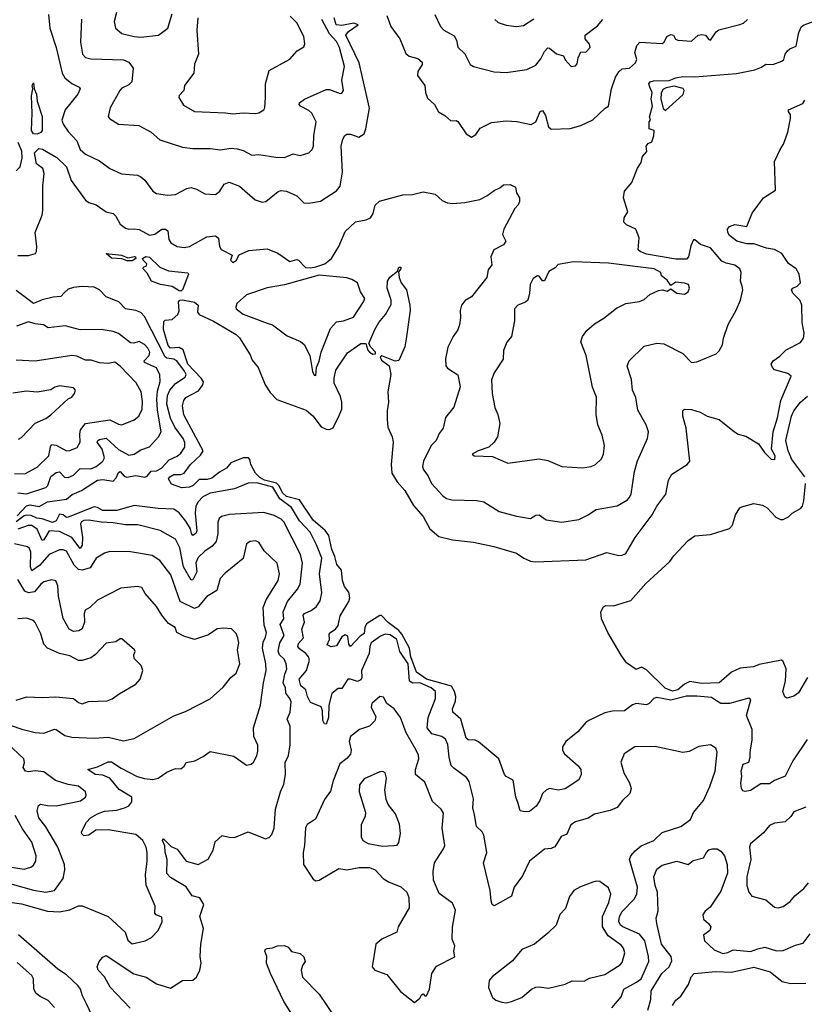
# Model space of a CAD drawing. Extents: x 1552294 to 1694791, y 811929 to 917222.
# Tile 234 of 256: x 1594805 to 1599336, y 872788 to 878475. Entities that reach past the tile are written whole.
import ezdxf

# ---------------------------------------------------------------- set-up
doc = ezdxf.new("R2010")
doc.units = 0

msp = doc.modelspace()

# ---------------------------------------------------------------- linework, layer by layer
at = {"layer": '0CON10XD'}
for points in [[(1594971.9, 878505), (1594978.7, 878425), (1595015.7, 878315), (1595049.4, 878165), (1595065, 878139.5), (1595105.7, 878105.7), (1595148, 878085), (1595154.2, 878075), (1595141.1, 878045), (1595066.5, 877955), (1595047.3, 877895), (1595055, 877872.2), (1595085, 877828.9), (1595135.7, 877775), (1595153.1, 877725), (1595185, 877698.1), (1595265, 877658.9), (1595325, 877615.8), (1595393.3, 877585), (1595485, 877575.8), (1595505, 877568), (1595527.9, 877547.9), (1595574.2, 877485), (1595595, 877470), (1595657.9, 877462.1), (1595705, 877464.4), (1595769.3, 877500.7), (1595794.5, 877505.5), (1595826.6, 877496.6), (1595875, 877468.8), (1595935, 877464.3), (1595960.6, 877485), (1595985, 877525.7), (1596015, 877535.6), (1596073.5, 877513.5), (1596165, 877434.3), (1596205, 877421.4), (1596226.2, 877425), (1596297.7, 877482.3), (1596315, 877489.1), (1596345, 877483.5), (1596405, 877456.9), (1596445, 877416.9), (1596475, 877415.7), (1596542.5, 877427.5), (1596635, 877485.6), (1596655, 877513.1), (1596669.4, 877595), (1596661.4, 877745), (1596670.9, 877785), (1596681.8, 877805), (1596695, 877813.4), (1596715, 877813.6), (1596763.6, 877796.4), (1596793.8, 877816.2), (1596804.8, 877845.2), (1596825.5, 877964.5), (1596765.1, 878225), (1596689.3, 878385), (1596704.2, 878405.8), (1596759.5, 878445), (1596735, 878454.3), (1596665, 878441.9), (1596633.2, 878445), (1596620.9, 878485)], [(1595364, 878516), (1595349.5, 878465), (1595358, 878425), (1595393.8, 878395), (1595465, 878376.7), (1595505, 878373.8), (1595605.8, 878385.8), (1595661.2, 878425), (1595685, 878508)], [(1595833.5, 878485), (1595828.5, 878415), (1595837.1, 878275), (1595815, 878217.5), (1595810.6, 878165), (1595757.5, 878095), (1595752, 878065), (1595725, 878036.7), (1595724.2, 878025), (1595750.3, 877980.3), (1595814.6, 877944.6), (1595993.1, 877936.9), (1596035, 877930.5), (1596095, 877936.9), (1596167, 877933), (1596185, 877936.2), (1596215, 877953.3), (1596221.2, 877965), (1596225.4, 878024.6), (1596224.3, 878105), (1596245, 878182), (1596365, 878247.5), (1596406.7, 878295), (1596445, 878318), (1596452.5, 878335), (1596445, 878378.6), (1596405, 878457.3), (1596366, 878495)], [(1596925, 878499.2), (1596948.9, 878435), (1597000, 878365), (1597035, 878280), (1597055, 878264), (1597105, 878250.5), (1597128.6, 878228.6), (1597130, 878215), (1597104.5, 878175), (1597103.1, 878153.1), (1597145.6, 878095), (1597148.8, 878055), (1597160.8, 878020.8), (1597200.8, 877985), (1597223, 877943), (1597260.6, 877920.6), (1597295, 877890), (1597325, 877892.5), (1597335, 877887.5), (1597384.2, 877815), (1597415, 877796.9), (1597439.1, 877810.9), (1597465, 877848), (1597529.1, 877880.9), (1597615, 877890.9), (1597676.1, 877886.1), (1597759.7, 877869.7), (1597785, 877884.3), (1597811.4, 877945), (1597825, 877951.2), (1597841.7, 877921.7), (1597858.5, 877855), (1597875, 877842.9), (1597985, 877845.5), (1598046.4, 877863.6), (1598114.1, 877895.9), (1598186.2, 877963.8), (1598206, 877975), (1598222.9, 878075), (1598246.4, 878143.6), (1598265, 878173.1), (1598285, 878190.8), (1598326.2, 878195), (1598362, 878225), (1598368.8, 878245), (1598358, 878285), (1598370, 878325), (1598385.7, 878344.3), (1598515, 878337.3), (1598527.1, 878345), (1598542.8, 878377.2), (1598565, 878389.5), (1598581.2, 878385), (1598592.5, 878362.5), (1598605, 878356), (1598685, 878350.8), (1598724, 878385), (1598745, 878388.9), (1598765.7, 878385.7), (1598785, 878360), (1598795, 878356.7), (1598827.5, 878405), (1598842.9, 878417.1), (1598963.4, 878446.6), (1598984.6, 878455.4), (1599007.5, 878475)], [(1597202, 878505), (1597235.7, 878435), (1597255, 878414.4), (1597315, 878380.6), (1597327.3, 878357.3), (1597336.2, 878316.2), (1597375, 878278), (1597405.7, 878215.7), (1597425, 878204.2), (1597545, 878172.9), (1597615, 878170), (1597733, 878187), (1597785, 878211.4), (1597815, 878248.8), (1597835, 878291.1), (1597855, 878311.4), (1597865, 878310), (1597905, 878276.7), (1597945, 878266.7), (1597955, 878242.5), (1597990, 878205), (1598015, 878207.5), (1598025, 878220), (1598030, 878255), (1598045, 878290), (1598075, 878287.5), (1598098.8, 878315), (1598095, 878332.5), (1598070, 878365), (1598071.2, 878385), (1598141.6, 878438.4), (1598171.9, 878475)], [(1595161.7, 878478.3), (1595156.9, 878345), (1595166.8, 878275), (1595185.7, 878255.7), (1595215, 878247.7), (1595403.6, 878243.6), (1595435, 878230), (1595459.2, 878195), (1595452.5, 878115), (1595435, 878098.6), (1595395, 878079.4), (1595382.5, 878065), (1595328, 877965), (1595316.7, 877915), (1595323.3, 877905), (1595375, 877871.5), (1595493.7, 877863.7), (1595565, 877825.5), (1595615, 877780), (1595745, 877738.6), (1595805, 877730.6), (1595905, 877730.8), (1595965, 877722.2), (1596025, 877733.6), (1596060.5, 877729.5), (1596095, 877718.9), (1596145, 877692.2), (1596185, 877695.6), (1596285, 877680), (1596335, 877678.9), (1596385, 877699.4), (1596425, 877690.8), (1596475, 877706), (1596494.4, 877725.6), (1596501.1, 877745), (1596503.3, 877805), (1596516.5, 877885), (1596492.1, 877935), (1596475, 877950.4), (1596425.7, 877975), (1596418.6, 877985), (1596421.4, 877995), (1596450, 878015), (1596575, 878071.1), (1596595, 878071.4), (1596655, 878048.8), (1596665, 878051.2), (1596674.2, 878065), (1596664.5, 878124.5), (1596681.6, 878205), (1596652.7, 878315), (1596635, 878349.1), (1596593.9, 878393.9), (1596550.3, 878475)], [(1597637.5, 877522.5), (1597668.3, 877508.3), (1597673.3, 877475), (1597691.2, 877445), (1597692, 877425), (1597683.8, 877405), (1597664, 877385), (1597600.8, 877265), (1597594.1, 877234.1), (1597613.3, 877195), (1597598.8, 877175), (1597543.6, 877146.4), (1597526.6, 877105), (1597531.7, 877058.3), (1597510.8, 877029.2), (1597502.5, 876985), (1597415, 876873.8), (1597377, 876853), (1597356, 876825), (1597348, 876795), (1597350.8, 876755), (1597345, 876712.5), (1597335, 876683.3), (1597307.5, 876645), (1597276.7, 876583.3), (1597263.2, 876516.8), (1597266.9, 876475), (1597275, 876462.5), (1597335, 876423.3), (1597348, 876355), (1597312.6, 876237.4), (1597265, 876176.7), (1597250.8, 876115), (1597227.5, 876085), (1597218, 876062), (1597210, 876045), (1597181.1, 876015), (1597136.4, 875925), (1597130.8, 875895), (1597136.2, 875875), (1597161.7, 875841.7), (1597183.5, 875795), (1597248.2, 875725), (1597269.9, 875709.9), (1597301.3, 875701.3), (1597445, 875697.3), (1597485, 875690.6), (1597574.6, 875634.6), (1597675, 875606.5), (1597755, 875593.8), (1597785, 875612.9), (1597805, 875615.6), (1597845, 875586), (1597935, 875573.3), (1598035, 875587.1), (1598085, 875612.5), (1598133.4, 875646.6), (1598255, 875667.5), (1598315, 875701.2), (1598325, 875712.5), (1598335.7, 875735), (1598355.8, 875865.8), (1598373.9, 875926.1), (1598431.4, 876055), (1598435.7, 876094.3), (1598422.9, 876135), (1598375, 876220), (1598362.8, 876292.8), (1598343.1, 876335), (1598337.4, 876397.4), (1598313, 876473), (1598325, 876503.8), (1598411.4, 876588.6), (1598485, 876607.1), (1598525, 876602.5), (1598635, 876547.1), (1598685, 876494), (1598715, 876498), (1598827.5, 876545), (1598845, 876562.5), (1598863.9, 876596.1), (1598870, 876635), (1598896.7, 876715), (1598943, 876797), (1598966.9, 876855), (1598980.6, 876915), (1598978.1, 876935), (1598968.1, 876965), (1598972.5, 877015), (1598964.2, 877035), (1598935, 877056.4), (1598885, 877068.2), (1598860.7, 877080.7), (1598795, 877156.2), (1598737.1, 877177.1), (1598705, 877203.6), (1598696.6, 877203.4), (1598681.4, 877168.6), (1598667.8, 877105), (1598655, 877091.6), (1598595, 877090.8), (1598425, 877120), (1598387.5, 877135), (1598377.5, 877145), (1598382.5, 877215), (1598363.3, 877265), (1598310.3, 877290.3), (1598293.3, 877305), (1598295, 877330), (1598316.7, 877365), (1598292.5, 877445), (1598297.5, 877485), (1598340, 877535), (1598373, 877617), (1598395, 877650), (1598402.5, 877685), (1598426.4, 877713.6), (1598422.5, 877745), (1598435, 877760), (1598455, 877770), (1598466.4, 877803.6), (1598470, 877835), (1598440, 877845), (1598440, 877885), (1598447.5, 877895), (1598443, 877913), (1598460, 877975), (1598451.9, 878015), (1598457.1, 878055), (1598444.6, 878084.6), (1598437.5, 878105), (1598445.8, 878115), (1598465, 878121.3), (1598555, 878123.1), (1598595, 878138.9), (1598635, 878146), (1598705, 878143.8), (1598945, 878164), (1599050, 878185), (1599089.3, 878200.7), (1599115, 878218.6), (1599155, 878216.5), (1599206.2, 878235), (1599218.8, 878245), (1599226.7, 878275), (1599240, 878295), (1599253, 878307), (1599288.5, 878321.5), (1599305, 878400), (1599320.6, 878435), (1599334.7, 878445.3), (1599415, 878474.4)], [(1597549.2, 878475), (1597568.7, 878458.7), (1597615, 878442.9), (1597675, 878435.8), (1597715, 878440.8), (1597775, 878480)], [(1594905, 877814.1), (1594885, 877815.2), (1594872.2, 877835), (1594876.7, 877935), (1594872.4, 878035), (1594881.2, 878075), (1594877.5, 878095), (1594885, 878110), (1594888, 878075), (1594901.9, 878045), (1594906.4, 878005), (1594933.9, 877915), (1594934.4, 877835), (1594927.4, 877822.6), (1594905, 877814.1)], [(1598535, 877950), (1598637.1, 878042.9), (1598643.1, 878065), (1598636.5, 878076.5), (1598585, 878090.9), (1598538.8, 878081.2), (1598519.4, 878070.6), (1598509.2, 878050.8), (1598508, 878018), (1598521.8, 877961.8), (1598535, 877950)], [(1596650.8, 876189.2), (1596664.8, 876225.2), (1596666.1, 876265), (1596658.4, 876298.4), (1596621.6, 876375), (1596620.5, 876405), (1596630.3, 876449.7), (1596698.6, 876551.4), (1596775, 876604.7), (1596804, 876605), (1596815, 876566), (1596824.6, 876555), (1596845, 876543.2), (1596860, 876545), (1596860.4, 876555), (1596832.5, 876582.5), (1596822, 876605), (1596855, 876684.5), (1596878.8, 876725), (1596918.1, 876771.9), (1596949.3, 876830.7), (1596950.5, 876855), (1596926.2, 876923.8), (1596930, 876965), (1596942.6, 876987.4), (1596987.5, 877022.5), (1596995, 877046.2), (1597006.2, 877045), (1597006.7, 877035), (1596992.5, 877017.5), (1596995.8, 876985), (1597008.6, 876955), (1597038.1, 876915), (1597058.2, 876825), (1597059.2, 876795), (1597037.7, 876632.3), (1597029.6, 876585), (1596995, 876507.3), (1596973.3, 876503.3), (1596897, 876533), (1596886.2, 876525), (1596895, 876507.5), (1596938.8, 876475), (1596948.9, 876425), (1596930.5, 876325), (1596935.7, 876265), (1596927.1, 876215), (1596926.9, 876165), (1596930.9, 876120.9), (1596956.9, 876065), (1596962.2, 876035), (1596950.8, 875905), (1596953.8, 875855), (1596985.8, 875805), (1597030, 875755), (1597078.8, 875668.8), (1597134.5, 875605), (1597172.7, 875535), (1597225, 875489.2), (1597305, 875470), (1597425, 875457.8), (1597542.3, 875432.3), (1597673.2, 875393.2), (1597716.2, 875365), (1597755, 875348.1), (1597783.6, 875343.6), (1598075, 875354.4), (1598195, 875397.8), (1598265, 875380), (1598285, 875381.9), (1598305, 875392.5), (1598359.1, 875485), (1598457.5, 875615), (1598484.5, 875665), (1598536.2, 875735), (1598551.5, 875815), (1598570.8, 875849.2), (1598659.2, 875905), (1598674.4, 875925), (1598653.5, 876115), (1598635.6, 876185), (1598634.2, 876215), (1598645, 876226), (1598685, 876222.9), (1598735, 876208.1), (1598775, 876184.3), (1598845.4, 876165.4), (1598933.8, 876093.8), (1598955, 876081.4), (1598999.1, 876069.1), (1599072.5, 876025), (1599106.7, 875975), (1599145, 875936.7), (1599165.7, 875934.3), (1599167.5, 875955), (1599147.5, 875995), (1599156.6, 876095), (1599182.1, 876175), (1599200.5, 876275), (1599260.8, 876415), (1599241.4, 876431.4), (1599165, 876451.9), (1599152, 876465), (1599144.1, 876485.9), (1599156.7, 876505), (1599195, 876531.9), (1599231.9, 876568.1), (1599315, 876610.8), (1599331.5, 876635), (1599335.8, 876665), (1599323.1, 876725), (1599322.9, 876825), (1599313.2, 876853.2), (1599295, 876869.4), (1599269.4, 876895), (1599262.5, 876915), (1599270, 876925), (1599295.8, 876935), (1599314.2, 876955), (1599305.8, 877005.8), (1599290, 877035), (1599245, 877065.8), (1599207.1, 877125), (1599165, 877146.7), (1599117.5, 877155), (1599045, 877180.4), (1599005, 877180.9), (1598946.2, 877195), (1598905, 877228), (1598894.5, 877245), (1598892.5, 877265), (1598905, 877280), (1598935, 877290.9), (1599005, 877281.1), (1599035, 877356.7), (1599100, 877445), (1599169, 877491), (1599164.5, 877655), (1599196, 877725), (1599216, 877755), (1599241.2, 877825), (1599257.5, 877905), (1599255.7, 877925), (1599244.2, 877945), (1599246, 877955), (1599328.5, 877991.5), (1599340, 878010)], [(1594785, 877600.9), (1594806.7, 877625), (1594818.8, 877675), (1594817.5, 877715), (1594796.4, 877765)], [(1594795, 877112.2), (1594855, 877112.3), (1594895.6, 877124.4), (1594902, 877135), (1594903.8, 877165), (1594894.4, 877245), (1594933.8, 877345), (1594939.2, 877375), (1594937.5, 877515), (1594945.9, 877585.9), (1594938.7, 877615), (1594901.5, 877641.5), (1594889.5, 877705), (1594915, 877731.2), (1594937.4, 877727.4), (1595018.5, 877678.5), (1595075, 877625.8), (1595101.8, 877545), (1595185, 877432.9), (1595205, 877418), (1595246.7, 877405), (1595304.7, 877364.7), (1595345, 877354.4), (1595359.5, 877339.5), (1595384.2, 877294.2), (1595415, 877271.3), (1595435, 877264.2), (1595465, 877267.7), (1595495, 877262.9), (1595555, 877230), (1595585, 877235.3), (1595625, 877264.2), (1595646.2, 877265), (1595660, 877255), (1595665.3, 877205.3), (1595677.1, 877185), (1595715, 877165.5), (1595755, 877158.9), (1595785, 877165.5), (1595885, 877220.6), (1595935, 877226.7), (1595953.6, 877213.6), (1595959.4, 877165), (1595967.5, 877147.5), (1596032, 877115), (1596022, 877085), (1596035, 877072.5), (1596055, 877083.8), (1596073.1, 877116.9), (1596128.7, 877141.3), (1596235, 877151.2), (1596295.7, 877125.7), (1596365, 877077.5), (1596405, 877090), (1596415, 877086.7), (1596455, 877044.4), (1596485, 877041.1), (1596515, 877046.7), (1596566.2, 877065), (1596605.5, 877094.5), (1596648.1, 877165), (1596685, 877251.2), (1596745, 877306.7), (1596805, 877318.1), (1596830, 877330), (1596846.2, 877355), (1596857.3, 877402.7), (1596882.7, 877427.3), (1597017.7, 877462.3), (1597073.3, 877465), (1597135, 877480), (1597205, 877466.8), (1597245, 877430.6), (1597275, 877417.5), (1597305, 877413.5), (1597375, 877418.5), (1597463.2, 877436.8), (1597503.2, 877456.8), (1597545, 877488.8), (1597577.3, 877502.7), (1597598.3, 877521.7), (1597637.5, 877522.5)], [(1595425, 877081.5), (1595395, 877093.6), (1595335, 877097.9), (1595303.8, 877125), (1595393.3, 877115), (1595428.6, 877098.6), (1595466.9, 877106.9), (1595473.3, 877105), (1595475.7, 877095), (1595455, 877082.7), (1595425, 877081.5)], [(1595735, 876906.9), (1595725, 876909.3), (1595685, 876933.5), (1595617.5, 876945), (1595566.7, 876965), (1595540.5, 877010.5), (1595517.5, 877035), (1595520, 877045), (1595536.9, 877053.1), (1595539.2, 877065), (1595517.1, 877085), (1595514.3, 877095), (1595533.7, 877106.3), (1595555, 877102.3), (1595614.5, 877045), (1595664.4, 877024.4), (1595775, 877012.5), (1595778.8, 877005), (1595745, 876913.8), (1595735, 876906.9)], [(1598055, 875885.6), (1598105, 875894.3), (1598131.2, 875905), (1598165, 875938.8), (1598176.7, 875965), (1598182.9, 876015), (1598168, 876075), (1598143.1, 876135), (1598134.4, 876195), (1598136.5, 876295), (1598112.6, 876352.6), (1598076.7, 876535), (1598045.6, 876615), (1598054.4, 876645), (1598081.1, 876678.9), (1598125, 876718), (1598179.1, 876750.9), (1598251.7, 876808.3), (1598305, 876835.8), (1598385, 876847.1), (1598411.1, 876858.9), (1598445, 876888), (1598495, 876910), (1598515, 876913.8), (1598545, 876907.5), (1598565, 876920), (1598600, 876895), (1598645, 876890), (1598665, 876902.5), (1598673.3, 876925), (1598667.5, 876945), (1598643.6, 876953.6), (1598595, 876958.8), (1598565, 876940), (1598545, 876970), (1598512.5, 876995), (1598507.5, 877015), (1598468.8, 877035), (1598421.6, 877041.6), (1598205, 877068.2), (1598003.4, 877076.6), (1597915, 877060.6), (1597898, 877042), (1597860, 877020), (1597835, 876966.2), (1597825, 876966), (1597805, 876992.5), (1597795, 876996.2), (1597770.9, 876979.1), (1597752.9, 876945), (1597750, 876895), (1597739.2, 876855), (1597726.8, 876843.2), (1597681.2, 876825), (1597663.3, 876805), (1597663.3, 876735), (1597646, 876645), (1597618.3, 876611.7), (1597599.2, 876565), (1597596.6, 876513.4), (1597545, 876434.2), (1597530.4, 876395), (1597533.1, 876315), (1597548.5, 876235), (1597567.1, 876195), (1597578.3, 876141.7), (1597564, 876065), (1597545.5, 876034.5), (1597514.2, 876005.8), (1597452.5, 875985), (1597417.5, 875965), (1597430, 875955), (1597535, 875951.9), (1597625, 875912.9), (1597805, 875937.5), (1597855, 875929.2), (1597935, 875894.4), (1598055, 875885.6)], [(1596515, 876420), (1596518.6, 876465), (1596535, 876503.3), (1596545.5, 876555), (1596599.2, 876690.8), (1596635, 876730), (1596675, 876734.5), (1596732.8, 876757.2), (1596791.4, 876845), (1596797.5, 876865), (1596772.5, 876902.5), (1596756, 876955), (1596723.8, 876975), (1596694.6, 876984.6), (1596535, 876998.4), (1596335, 876943.3), (1596235, 876927), (1596115, 876885.9), (1596058.9, 876835), (1596052.2, 876815), (1596055, 876804.2), (1596094.7, 876774.7), (1596235, 876721.4), (1596265, 876711.4), (1596348.8, 876648.8), (1596425.7, 876615.7), (1596448.3, 876598.3), (1596480, 876535), (1596495, 876442.5), (1596505, 876422.5), (1596515, 876420)], [(1594790, 875610), (1594845, 875667.5), (1594865, 875673.5), (1594917.7, 875662.3), (1594965, 875690.8), (1595075, 875704.8), (1595107.8, 875732.2), (1595160.8, 875755), (1595254.6, 875815), (1595285, 875818.5), (1595345, 875809.5), (1595361.5, 875828.5), (1595375, 875858.6), (1595385, 875865.6), (1595408.3, 875838.3), (1595421.6, 875831.6), (1595475, 875842.1), (1595526.7, 875833.3), (1595541.5, 875838.5), (1595565, 875866.6), (1595595, 875869.2), (1595624.2, 875884.2), (1595667.2, 875932.8), (1595715, 875954.6), (1595735, 875970.8), (1595757.8, 876005), (1595757.7, 876032.3), (1595749.1, 876055), (1595701.6, 876121.6), (1595675, 876173.8), (1595655.2, 876255), (1595659.2, 876305), (1595671.1, 876335), (1595705, 876374.2), (1595760.6, 876409.4), (1595766.1, 876425), (1595757.5, 876445), (1595711.5, 876505), (1595694.4, 876514.4), (1595655, 876519.7), (1595645, 876527.6), (1595525, 876761.1), (1595503.6, 876783.6), (1595475.2, 876795.2), (1595415.3, 876805.3), (1595378, 876845), (1595305, 876873.3), (1595265.6, 876915), (1595235, 876930), (1595165, 876934), (1595115, 876928.8), (1595085, 876918.6), (1595061.9, 876898.1), (1595043.2, 876876.8), (1594997.4, 876872.6), (1594935, 876856.8), (1594885, 876834.8), (1594785, 876910.5)], [(1599352.6, 874317.4), (1599270.9, 874195), (1599225.3, 874104.7), (1599165, 874081.5), (1599135, 874061.1), (1599085, 874060.8), (1599025, 874022), (1598995, 874016.7), (1598980.7, 874020.7), (1598973.6, 874033.6), (1598968.8, 874065), (1598976, 874105), (1598971.8, 874135), (1598983.1, 874175), (1599015, 874187.1), (1599024.6, 874215), (1599022.9, 874245), (1599035.4, 874315), (1599035.5, 874375), (1599003.4, 874456.6), (1599027.1, 874547.1), (1599015, 874555.7), (1598905, 874524.4), (1598855, 874525.6), (1598829.8, 874539.8), (1598799.6, 874559.6), (1598715, 874568), (1598655, 874567.1), (1598565, 874544.3), (1598485, 874560), (1598466.6, 874553.4), (1598440.6, 874525), (1598425, 874517.3), (1598365, 874524.4), (1598345, 874517.1), (1598297.8, 874482.2), (1598229.4, 874480.6), (1598185, 874471.9), (1598092.7, 874427.3), (1598074.7, 874415.3), (1598029.2, 874360.8), (1597958.1, 874305), (1597938.9, 874275), (1597940.5, 874255), (1597950.6, 874235), (1598030, 874165), (1598045, 874143.3), (1598048, 874115), (1598033.3, 874085), (1597955, 874032.5), (1597915, 874025.5), (1597865, 874034.4), (1597845, 874025.6), (1597824.4, 874005), (1597809.4, 873965), (1597787.5, 873932.5), (1597749.2, 873900.8), (1597725, 873898.7), (1597696, 873905), (1597683.1, 873946.9), (1597670.6, 873985), (1597655, 874083.3), (1597615, 874104), (1597605.5, 874115.5), (1597571.9, 874205), (1597455, 874304.7), (1597435, 874312.9), (1597395.3, 874315.3), (1597383.8, 874325), (1597352.2, 874435), (1597306, 874476), (1597304.7, 874495), (1597321.1, 874538.9), (1597323, 874565), (1597315.9, 874595), (1597298.8, 874625), (1597155.2, 874665), (1597096, 874706), (1597064.5, 874795.5), (1597057, 874845), (1597012.4, 874925), (1596995, 874946.4), (1596932.7, 874992.7), (1596895, 875033.6), (1596885, 875033.8), (1596808.2, 874985), (1596799, 874965), (1596795, 874930), (1596771.4, 874915), (1596715, 874854.5), (1596705, 874868), (1596700, 874915), (1596685, 874922.4), (1596665, 874910.3), (1596635, 874858.8), (1596603, 874853), (1596580, 874865), (1596594.7, 874895), (1596591.5, 874925), (1596601.8, 874938.2), (1596629.6, 874955), (1596644.7, 874975), (1596655, 875032.2), (1596705.3, 875115), (1596711.6, 875135), (1596705, 875167.5), (1596680.9, 875200.9), (1596668.7, 875235), (1596664.1, 875295), (1596637.4, 875327.4), (1596625.1, 875375), (1596606.7, 875415), (1596590.4, 875495), (1596569.4, 875525), (1596499.4, 875585), (1596421.2, 875701.2), (1596345, 875720.9), (1596325, 875739.7), (1596301, 875785), (1596287.4, 875797.4), (1596219.1, 875815), (1596190.9, 875830.9), (1596167.6, 875855), (1596139.8, 875905), (1596134.8, 875934.8), (1596126.7, 875945), (1596095, 875944), (1596025, 875914.6), (1595999.1, 875885), (1595958, 875862), (1595915, 875826.4), (1595888.5, 875818.5), (1595841.7, 875818.3), (1595805.8, 875785), (1595785.4, 875775.4), (1595741.1, 875771.1), (1595681.7, 875791.7), (1595663.8, 875823.8), (1595671.2, 875835), (1595695, 875848.6), (1595735, 875847.5), (1595754.1, 875855.9), (1595790.8, 875905), (1595849.9, 875960.1), (1595864.1, 875985), (1595753.4, 876193.4), (1595745.4, 876244.6), (1595752.7, 876275), (1595765, 876293.1), (1595837.9, 876332.1), (1595862, 876365), (1595866.2, 876383.8), (1595853.4, 876405), (1595775, 876485.9), (1595748.9, 876568.9), (1595725, 876581.7), (1595675, 876577.5), (1595662.4, 876592.4), (1595634.8, 876685.2), (1595637.7, 876732.3), (1595645, 876740), (1595685, 876743.3), (1595718.1, 876771.9), (1595726, 876794), (1595721.2, 876845), (1595728.9, 876855), (1595745, 876856.9), (1595815, 876843.1), (1595836.5, 876825), (1595832.1, 876785), (1595842.1, 876772.1), (1595925, 876732.7), (1596055, 876656.7), (1596075, 876637.1), (1596135, 876539.2), (1596148, 876508), (1596181.4, 876465), (1596221.8, 876365), (1596250.7, 876320.7), (1596290.2, 876280.2), (1596459.1, 876219.1), (1596497.2, 876187.2), (1596545, 876122.9), (1596575, 876109.1), (1596595, 876107.5), (1596615, 876116.9), (1596650.8, 876189.2)], [(1594795, 875742.7), (1594845, 875736.6), (1594955, 875772.9), (1594966.7, 875785), (1594985, 875836.2), (1595015, 875860.4), (1595035, 875862.5), (1595062.7, 875832.7), (1595085, 875830.3), (1595114.6, 875845), (1595155, 875882.4), (1595215, 875881.2), (1595246.6, 875893.4), (1595285.9, 875924.1), (1595293.9, 875945), (1595280.2, 875995), (1595252.9, 876035), (1595255.6, 876045), (1595265, 876049.7), (1595305, 876056.9), (1595375, 875992), (1595435, 875959.6), (1595465, 875964.5), (1595505, 875990.4), (1595555, 876008.2), (1595607.3, 876065), (1595622.7, 876095), (1595600.3, 876220.3), (1595596.4, 876283.6), (1595600.8, 876329.2), (1595615.3, 876385.3), (1595614.1, 876424.1), (1595594.7, 876464.7), (1595526.2, 876495), (1595524, 876505), (1595551.9, 876535), (1595555.9, 876554.1), (1595545, 876578.2), (1595525, 876599.5), (1595495, 876616.9), (1595463.2, 876606.8), (1595445, 876608.1), (1595375, 876662.9), (1595344.7, 876674.7), (1595275, 876684.7), (1595155, 876683.8), (1595066.7, 876706.7), (1594970, 876695), (1594942.9, 876712.9), (1594895, 876717.5), (1594855, 876730.5), (1594786.7, 876705)], [(1594775, 875853.4), (1594835, 875852.1), (1594905, 875890.4), (1594972.7, 875955), (1594981.8, 876008.2), (1594989.2, 876020.8), (1595015, 876017.6), (1595075, 875983.8), (1595095, 875985.6), (1595136.1, 876003.9), (1595154.5, 876035), (1595151.3, 876081.3), (1595155.8, 876105), (1595185, 876142.2), (1595325, 876163.5), (1595375, 876138.8), (1595395, 876135.5), (1595465, 876164.3), (1595492.5, 876185), (1595512.5, 876225), (1595515, 876270), (1595506.2, 876325), (1595476.7, 876376.7), (1595385, 876474.5), (1595355, 876497.5), (1595315, 876489.5), (1595265, 876492.5), (1595217.5, 876507.5), (1595185, 876509.1), (1595135, 876531.5), (1595105.3, 876535.3), (1594895, 876502.3), (1594785, 876508.9)], [(1594797.9, 876052.1), (1594815, 876062), (1594895, 876144.4), (1594955, 876170.6), (1594985, 876192.5), (1595085, 876284), (1595106.2, 876295), (1595121.2, 876315), (1595126.7, 876335), (1595115, 876348.8), (1595035, 876359.4), (1595007.6, 876352.4), (1594985, 876336.2), (1594905, 876324.4), (1594845, 876329.6), (1594765, 876318.2)], [(1599339.8, 875835), (1599264.3, 875934.3), (1599244, 875984), (1599229.5, 876045), (1599263, 876185), (1599276, 876215), (1599315.2, 876265), (1599355, 876300.4)], [(1598225, 872766.9), (1598278.7, 872831.3), (1598294.4, 872875.6), (1598367.9, 872915), (1598394.5, 872935.5), (1598438.7, 873035), (1598436.9, 873065), (1598415.2, 873155), (1598385, 873193.4), (1598287.3, 873235), (1598275, 873245.6), (1598265.9, 873265.9), (1598269.5, 873295), (1598285, 873323.6), (1598354.2, 873395.8), (1598370, 873425), (1598372.8, 873465), (1598346.1, 873556.1), (1598327.5, 873625), (1598334.8, 873645.2), (1598359.7, 873675), (1598395, 873702.3), (1598467.8, 873735), (1598515, 873781.2), (1598623.5, 873815), (1598680, 873855), (1598696.9, 873895), (1598755, 873965.7), (1598791.3, 874045), (1598821.8, 874135), (1598833.3, 874245), (1598825, 874267.5), (1598795, 874286.2), (1598726.4, 874276.4), (1598671.7, 874248.3), (1598635, 874241.9), (1598475, 874277.5), (1598356.7, 874275), (1598296.2, 874235), (1598275.9, 874185.9), (1598293.3, 874125), (1598327.2, 874067.2), (1598335.6, 874034.4), (1598327.8, 874005), (1598285.6, 873964.4), (1598255, 873924.6), (1598215, 873908.2), (1598125, 873885.8), (1598087.9, 873862.1), (1598015, 873841.8), (1597988, 873825), (1597965, 873771.2), (1597932.1, 873757.9), (1597895, 873697.8), (1597875, 873688.1), (1597835, 873684.4), (1597750, 873615), (1597709.2, 873530.8), (1597660, 873465), (1597645, 873412), (1597545, 873356.2), (1597533.5, 873363.5), (1597526.9, 873385), (1597522.9, 873445), (1597484, 873605), (1597502.2, 873665), (1597485.5, 873764.5), (1597475, 873784.2), (1597443.3, 873815), (1597432.1, 873882.1), (1597422.6, 873922.6), (1597426.2, 873975), (1597400, 874075), (1597385, 874097.5), (1597311.4, 874151.4), (1597297.7, 874167.7), (1597285.8, 874215), (1597278.2, 874288.2), (1597265, 874320), (1597243.8, 874335), (1597185, 874349.5), (1597159.1, 874385), (1597164.7, 874445.3), (1597205.4, 874555), (1597206.2, 874595), (1597181.5, 874615), (1597115, 874644.4), (1597075, 874643.2), (1597055.6, 874655), (1597048, 874755), (1596999.7, 874825), (1596983.1, 874895), (1596945, 874921.9), (1596915, 874925.9), (1596888.9, 874915), (1596835, 874875.2), (1596826.1, 874855), (1596822.4, 874815), (1596778.7, 874715), (1596780.5, 874675), (1596775, 874661.2), (1596755, 874652), (1596715, 874666.1), (1596700, 874665), (1596665, 874612.5), (1596645, 874611.4), (1596607.5, 874582.5), (1596590.3, 874515), (1596587.9, 874445), (1596575, 874406.2), (1596565, 874408), (1596555, 874426.7), (1596553.5, 874483.5), (1596545.9, 874505.9), (1596485, 874531.4), (1596466.4, 874565), (1596457.8, 874605), (1596428, 874628), (1596418.2, 874665), (1596462.1, 874715), (1596478.2, 874775), (1596473.2, 874795), (1596458, 874815), (1596420.8, 874840.8), (1596410.8, 874855), (1596415, 874872.7), (1596443.8, 874905), (1596434.6, 874955), (1596449.1, 874995), (1596442.9, 875035), (1596449.4, 875045), (1596488.3, 875061.7), (1596517, 875083), (1596541.1, 875118.9), (1596550.4, 875165), (1596536.7, 875275), (1596550.5, 875365), (1596519.1, 875440.9), (1596482.4, 875515), (1596421, 875581), (1596375, 875657.6), (1596306.8, 875706.8), (1596266.9, 875775), (1596175, 875799), (1596125, 875798.5), (1596045, 875765.5), (1595905, 875739.6), (1595861.7, 875718.3), (1595835, 875690.6), (1595822.8, 875665), (1595818.4, 875625), (1595828, 875522), (1595822.2, 875507.8), (1595805, 875496.5), (1595796.5, 875506.5), (1595790.5, 875535), (1595765, 875577.5), (1595725, 875626.1), (1595695, 875647.1), (1595605, 875651), (1595465, 875669.2), (1595365, 875640.1), (1595320.9, 875640.9), (1595285, 875640.3), (1595255, 875657.7), (1595235, 875660.5), (1595085, 875601), (1595075, 875598.9), (1595055, 875615.3), (1595035, 875619.1), (1595015, 875580.7), (1594995, 875571.5), (1594935, 875592.1), (1594903.8, 875595), (1594871.2, 875611.2), (1594845, 875612.3), (1594831, 875609), (1594785, 875573.8)], [(1599355, 874675.7), (1599303.7, 874586.3), (1599275, 874567.1), (1599235, 874556.2), (1599223, 874563), (1599212.2, 874595), (1599226.9, 874655), (1599230.7, 874725), (1599215, 874768), (1599205.4, 874775.4), (1599075, 874749.6), (1599043.1, 874736.9), (1598965, 874730.3), (1598915, 874706.1), (1598845, 874645.4), (1598745, 874640.9), (1598675, 874652.2), (1598645, 874637.8), (1598605, 874604.2), (1598575, 874597.2), (1598533.3, 874613.3), (1598425, 874719.6), (1598395.8, 874734.2), (1598365, 874721.8), (1598309.8, 874759.8), (1598279.5, 874805), (1598202.2, 874935), (1598164.7, 875015), (1598161.4, 875055), (1598175.8, 875084.2), (1598189.5, 875090.5), (1598235, 875088.6), (1598335, 875120), (1598421.7, 875218.3), (1598560, 875345), (1598582.6, 875377.4), (1598665, 875466), (1598705, 875494), (1598795, 875502), (1598905, 875536.2), (1598921.2, 875555), (1598938.8, 875615), (1598963.8, 875655), (1598975, 875661.2), (1599045, 875681.2), (1599095, 875671.2), (1599121.2, 875655), (1599171.7, 875601.7), (1599198, 875588), (1599215, 875588.8), (1599245, 875603.8), (1599266.7, 875625), (1599315, 875651.2), (1599325.8, 875664.2), (1599333.7, 875696.3), (1599343.9, 875796.1)], [(1595679.2, 873699.2), (1595715, 873684), (1595765.6, 873615.6), (1595835, 873596), (1595894.2, 873625.8), (1595922.1, 873677.9), (1595933.9, 873726.1), (1595975, 873763.3), (1596015, 873752.5), (1596045, 873751.9), (1596125, 873784.2), (1596225, 873744.2), (1596245, 873750.8), (1596260.9, 873769.1), (1596274.5, 873805.5), (1596282.5, 873915), (1596311.5, 874015), (1596330.9, 874059.1), (1596340.2, 874115), (1596338.3, 874185), (1596357.9, 874225), (1596367.1, 874287.1), (1596367.8, 874395), (1596350, 874435), (1596367.5, 874475), (1596372.2, 874535), (1596365.4, 874555), (1596341.5, 874585), (1596340.3, 874615), (1596325.8, 874645), (1596335.3, 874695), (1596347.8, 874725), (1596344, 874755), (1596331.9, 874781.9), (1596305.9, 874805.9), (1596296.7, 874826.7), (1596306.9, 874875), (1596332.1, 874917.9), (1596308.4, 874981.6), (1596330, 875015), (1596326.9, 875055), (1596352.4, 875115), (1596409.3, 875185), (1596425.2, 875214.8), (1596437.8, 875335), (1596426.6, 875386.6), (1596330.7, 875575), (1596315, 875590.7), (1596275, 875611.8), (1596215, 875627.5), (1596017, 875617), (1595970, 875605), (1595956.2, 875593.8), (1595948.3, 875571.7), (1595949.6, 875505), (1595938.6, 875461.4), (1595916.7, 875433.3), (1595875, 875405.5), (1595835, 875367.7), (1595822.4, 875337.6), (1595828.7, 875285), (1595805, 875238.9), (1595795, 875236.7), (1595751, 875315), (1595728.9, 875425), (1595704.4, 875475), (1595616, 875525), (1595486.3, 875556.3), (1595415, 875556.7), (1595345, 875569.2), (1595275, 875572.3), (1595205, 875583.8), (1595175, 875581.8), (1595161.1, 875575), (1595156.2, 875563.8), (1595168.4, 875485), (1595165, 875440), (1595155, 875420), (1595105.6, 875485), (1595035, 875517.9), (1594975, 875522.6), (1594945, 875471.2), (1594935, 875466.2), (1594905, 875532.3), (1594875, 875552.7), (1594853, 875553), (1594795, 875531.3)], [(1594735, 873379.1), (1594815, 873367.9), (1594965, 873325.9), (1595035, 873322.5), (1595095, 873332.7), (1595145, 873356.1), (1595165, 873356.8), (1595315, 873295.7), (1595414.4, 873205), (1595428.8, 873158.8), (1595455, 873138.1), (1595530, 873155), (1595565.3, 873174.7), (1595604.4, 873215), (1595628.2, 873265), (1595625, 873290.8), (1595592.9, 873305), (1595584.7, 873314.7), (1595587.8, 873355), (1595535, 873476.7), (1595530.7, 873535), (1595541.6, 873615), (1595541.1, 873665), (1595535, 873696), (1595515.4, 873735), (1595475, 873768.1), (1595315, 873795.2), (1595245, 873793.3), (1595205, 873765.6), (1595175, 873760.8), (1595163.1, 873773.1), (1595162.5, 873785), (1595189.7, 873840.3), (1595212.9, 873865), (1595255, 873888.4), (1595295, 873902.7), (1595365, 873909.3), (1595415, 873923.9), (1595435.6, 873935), (1595452.1, 873957.9), (1595453.3, 873985), (1595379.5, 874029.5), (1595325, 874094.1), (1595285, 874110.8), (1595240, 874115), (1595197.5, 874145), (1595255, 874158.6), (1595315, 874188.9), (1595335, 874187.8), (1595390.9, 874150.9), (1595483.8, 874103.8), (1595525, 874091.4), (1595574.5, 874085.5), (1595605.5, 874094.5), (1595655, 874129.4), (1595685, 874142.9), (1595705, 874150), (1595735, 874147.5), (1595755, 874162.5), (1595766.4, 874183.6), (1595816.7, 874195), (1595865, 874219.5), (1595905, 874248.5), (1596040.8, 874220.8), (1596115, 874170), (1596142.5, 874175), (1596155, 874186.2), (1596175, 874223.3), (1596180.5, 874249.5), (1596180, 874285), (1596157.8, 874335), (1596154.3, 874384.3), (1596195.4, 874515), (1596212.2, 874645), (1596228, 874715), (1596225.9, 874755), (1596207, 874845), (1596211, 874879), (1596225, 874907.5), (1596230, 874935), (1596217.5, 874977.5), (1596210.5, 875079.5), (1596228.9, 875125), (1596297.9, 875235), (1596306.2, 875275), (1596292.2, 875335), (1596217.6, 875407.6), (1596185, 875456.2), (1596165, 875464.3), (1596135, 875460), (1596115, 875448), (1596096.3, 875363.7), (1595992.3, 875277.7), (1595961.9, 875248.1), (1595942.7, 875177.3), (1595885, 875142.7), (1595835, 875084.5), (1595815, 875074.6), (1595732.1, 875115), (1595678.2, 875268.2), (1595615, 875350.6), (1595570.6, 875380.6), (1595445, 875401.2), (1595325, 875402.7), (1595295, 875393.5), (1595247.1, 875365), (1595212.1, 875307.9), (1595165, 875294.8), (1595145, 875299.8), (1595118.6, 875325), (1595075, 875404.6), (1595055, 875413.2), (1595035, 875413.1), (1594975, 875385.4), (1594918.5, 875321.5), (1594875, 875291.8), (1594867.1, 875315), (1594869, 875399), (1594860.9, 875420.9), (1594849.8, 875429.8), (1594775, 875446.8)], [(1594755, 874398.9), (1594816.6, 874376.6), (1594895, 874358), (1594945, 874353.2), (1595005, 874376.7), (1595015, 874375.6), (1595065, 874340.8), (1595105, 874330), (1595235, 874324.6), (1595315, 874331.1), (1595405, 874310.5), (1595465, 874323.8), (1595695, 874454.4), (1595761.7, 874478.3), (1595905, 874552.7), (1595980.7, 874619.3), (1596024, 874675), (1596055, 874701.4), (1596075.3, 874755.3), (1596063.3, 874835), (1596070.6, 874875), (1596065.4, 874905.4), (1596055, 874928.8), (1596027.3, 874957.3), (1595981.2, 874961.2), (1595945, 874955.8), (1595895, 874922.2), (1595815, 874894.4), (1595753.3, 874913.3), (1595713.3, 874935), (1595702, 874965), (1595665, 874988.1), (1595624.8, 875034.8), (1595594.3, 875085), (1595529.7, 875159.7), (1595510, 875195), (1595485, 875201.9), (1595389.1, 875190.9), (1595255, 875122.2), (1595210.5, 875079.5), (1595183.1, 875065), (1595176.4, 875045), (1595179.1, 874995), (1595165, 874957.1), (1595146.2, 874945), (1595115, 874940.4), (1595090, 874955), (1595056.4, 875016.4), (1595028.6, 875145), (1595024.4, 875204.4), (1595013.9, 875233.9), (1594988.9, 875238.9), (1594945, 875227.3), (1594926.4, 875215), (1594890.1, 875169.9), (1594855.9, 875164.1), (1594834.2, 875174.2), (1594795, 875241.1)], [(1594785.3, 874544.7), (1594845.3, 874564.7), (1594935, 874559.6), (1595014, 874564), (1595114.6, 874554.6), (1595145, 874531.2), (1595165, 874524), (1595202.7, 874537.3), (1595309.1, 874540.9), (1595338.3, 874551.7), (1595379.2, 874580.8), (1595475, 874636.2), (1595501.2, 874665), (1595515.8, 874715), (1595505.6, 874745.6), (1595466.2, 874785), (1595463.9, 874806.1), (1595472.5, 874825), (1595467.5, 874835), (1595395, 874898), (1595385, 874898), (1595359.1, 874880.9), (1595305, 874873.1), (1595241.9, 874808.1), (1595215, 874789.2), (1595165, 874773.8), (1595145, 874774.6), (1595095, 874800.7), (1595033.8, 874813.8), (1594965, 874844.3), (1594945, 874868.1), (1594926.8, 874926.8), (1594895, 874993.3), (1594883.8, 875005), (1594845, 875017.7), (1594795, 875014.4)], [(1597085, 872797.5), (1597115.8, 872824.2), (1597125, 872842.5), (1597135, 872847.5), (1597145, 872837.5), (1597155, 872837.5), (1597172.5, 872875), (1597184.5, 872965), (1597212.6, 873007.4), (1597317.1, 873062.9), (1597311.4, 873095), (1597318.6, 873125), (1597303.5, 873165), (1597303.9, 873233.9), (1597321.5, 873331.5), (1597305, 873372.9), (1597228.1, 873428.1), (1597195.6, 873505), (1597193.1, 873555), (1597200, 873605), (1597253.3, 873685), (1597260.5, 873705), (1597244.4, 873805), (1597251.7, 873891.7), (1597239.4, 873915), (1597189.1, 873959.1), (1597145, 874070), (1597090.8, 874115), (1597090, 874145), (1597110.8, 874205), (1597107.8, 874227.8), (1597094.3, 874255.7), (1597036.2, 874355), (1597004.5, 874445), (1596967.5, 874495), (1596926, 874525), (1596905, 874562), (1596885, 874566), (1596838.9, 874525), (1596834.7, 874504.7), (1596862, 874448), (1596856, 874425), (1596825.7, 874395), (1596768, 874375), (1596714.6, 874335.4), (1596707.9, 874305), (1596718.5, 874255), (1596715, 874232.5), (1596695, 874207.5), (1596653, 874177), (1596615, 874078.8), (1596600.6, 874019.4), (1596565, 873970), (1596513.3, 873856.7), (1596465, 873826.9), (1596455, 873806.7), (1596450, 873705), (1596442, 873665), (1596444, 873595), (1596500, 873510), (1596515, 873500.8), (1596534.6, 873505.4), (1596648.3, 873571.7), (1596695, 873565.3), (1596765, 873578), (1596825, 873578.9), (1596857.1, 873565), (1596904.4, 873515), (1596935.8, 873495), (1597006.2, 873466.2), (1597040, 873435), (1597052.2, 873405), (1597053.3, 873345), (1596990.4, 873235), (1596982.7, 873205), (1596895.6, 873165), (1596861.9, 873135), (1596840, 873005), (1596856.7, 872985), (1596925, 872959.2), (1597005, 872862), (1597085, 872797.5)], [(1594761.8, 873481.8), (1594885, 873447.6), (1594955, 873435.4), (1595005, 873446), (1595056, 873515), (1595065.8, 873564.2), (1595062.9, 873595), (1595024.8, 873694.8), (1594955, 873813.5), (1594914.7, 873865), (1594905.4, 873905), (1594912.9, 873937.1), (1594925.7, 873944.3), (1594965.5, 873935.5), (1595015, 873934.4), (1595156.3, 873963.7), (1595184.2, 873985), (1595189.2, 873995), (1595185.8, 874015), (1595145, 874048.5), (1595085, 874057.9), (1595010.9, 874080.9), (1594945, 874131.5), (1594895, 874136.9), (1594855, 874130.4), (1594839.2, 874135), (1594825.5, 874155), (1594833.1, 874185), (1594829.6, 874205), (1594735, 874294.7)], [(1596900.4, 873700.4), (1596965, 873704.5), (1596985, 873708), (1596995, 873722.5), (1597004.4, 873775), (1596999.3, 873829.3), (1596975, 873887.1), (1596932.2, 873942.2), (1596921.1, 873971.1), (1596913.6, 874025), (1596923.2, 874093.2), (1596916, 874125), (1596902, 874132), (1596885, 874131.4), (1596795, 874090), (1596766.7, 874055), (1596764.6, 874015), (1596802.9, 873895), (1596800.9, 873875), (1596777.5, 873825), (1596776.2, 873755), (1596786, 873735), (1596817.4, 873717.4), (1596900.4, 873700.4)], [(1599345, 873927.5), (1599275, 873898.8), (1599258.3, 873871.7), (1599225, 873841.5), (1599165, 873834.3), (1599135, 873820.6), (1599101.1, 873778.9), (1599025.3, 873715), (1599020.7, 873695), (1599027.1, 873625), (1599004.2, 873524.2), (1599004.7, 873475), (1599015.9, 873435), (1599033.1, 873413.1), (1599115, 873390.4), (1599165, 873348.5), (1599185, 873345.6)], [(1594695, 873589.8), (1594831.5, 873568.5), (1594869.8, 873580.2), (1594885, 873592), (1594898.1, 873615), (1594900.6, 873645), (1594874.6, 873724.6), (1594821.7, 873801.7), (1594778.5, 873878.5)], [(1595442.7, 872765), (1595327.3, 872887.3), (1595295, 872946.2), (1595257.5, 872985), (1595251.8, 873005), (1595264.2, 873035), (1595285, 873060.8), (1595305, 873070), (1595463.2, 872963.2), (1595535, 872945.6), (1595595, 872905.5), (1595675, 872882), (1595745, 872925.8), (1595805, 872928), (1595826.7, 872945), (1595845.8, 872985), (1595852, 873025), (1595847.5, 873065), (1595850.6, 873135), (1595866.4, 873225), (1595845.7, 873295), (1595868.1, 873365), (1595845, 873403.1), (1595801.4, 873415), (1595766.9, 873466.9), (1595675, 873521.1), (1595655, 873544.2), (1595656.9, 873625), (1595645, 873667.5), (1595642.7, 873702.7), (1595628.8, 873735), (1595635, 873743.3), (1595679.2, 873699.2)], [(1598432.5, 872755), (1598450.2, 872815), (1598452, 872865), (1598513.6, 872965), (1598555, 873004.3), (1598571.3, 873038.7), (1598566.7, 873065), (1598511.8, 873135), (1598483.8, 873253.8), (1598481.4, 873285), (1598493, 873327), (1598487.8, 873435), (1598474.4, 873475), (1598467.5, 873525), (1598485, 873568.8), (1598515, 873592), (1598600, 873615), (1598665, 873595.8), (1598695, 873617.8), (1598755, 873633.1), (1598770.5, 873665), (1598785, 873679.5), (1598805, 873686.7), (1598832.5, 873685), (1598855, 873672), (1598875.4, 873645.4), (1598890.8, 873595), (1598892.8, 873545), (1598855, 873442.2), (1598791.9, 873348.1), (1598763.9, 873326.1), (1598751.1, 873305), (1598755, 873279.2), (1598782.9, 873255), (1598795.7, 873235), (1598790.8, 873215), (1598755, 873186.7), (1598760, 873155), (1598815, 873103.3), (1598865, 873080.8), (1598895, 873087.1), (1598925, 873102.5), (1599025, 873092.4), (1599067.7, 873107.7), (1599108.6, 873118.6), (1599175, 873096.7), (1599215, 873099.1), (1599285, 873130), (1599329.3, 873140.7), (1599370, 873195)], [(1597615, 872797.1), (1597645, 872804.4), (1597705, 872826.7), (1597760.6, 872875), (1597785, 872886.8), (1597805, 872889.6), (1597858.2, 872881.8), (1597955, 872903.6), (1597995, 872923.6), (1598065, 872921.1), (1598095, 872939.5), (1598185, 872960), (1598272.5, 873015), (1598285, 873030), (1598299.5, 873085), (1598293, 873113), (1598279.3, 873129.3), (1598203.8, 873183.8), (1598170.9, 873235), (1598170.5, 873295), (1598208, 873375), (1598218.6, 873425), (1598205, 873460), (1598155, 873497.5), (1598135, 873500), (1598115, 873493.3), (1598043.2, 873466.8), (1598005, 873445.7), (1597979.3, 873410.7), (1597957.8, 873342.2), (1597925, 873306.7), (1597902.9, 873245), (1597855, 873198.8), (1597778.6, 873135), (1597704.3, 873105), (1597651.7, 873038.3), (1597533.2, 872946.8), (1597516.2, 872925), (1597511.9, 872885), (1597535, 872828), (1597555, 872812.5), (1597589.7, 872799.7), (1597615, 872797.1)], [(1599185, 873345.6), (1599215, 873352.2), (1599255, 873380.8), (1599282.5, 873415), (1599333.2, 873456.8), (1599360.4, 873489.6)], [(1595218.6, 872728.6), (1595191.5, 872791.5), (1595166.7, 872836.7), (1595156.8, 872875), (1595141.8, 872895), (1595075, 872957.5), (1595025, 872990.5), (1594798.3, 873188.3)], [(1596380.7, 872725), (1596330.5, 872805), (1596252.5, 872965), (1596230, 873025), (1596231.2, 873065), (1596220.5, 873095), (1596224.4, 873105.6), (1596235, 873110.8), (1596265, 873113.3), (1596293.9, 873126.1), (1596335, 873127.5), (1596355, 873117.5), (1596375, 873092.5), (1596425, 873081.2), (1596445, 873062.5), (1596453.8, 873035), (1596437.6, 873012.4), (1596430, 872985), (1596438.6, 872945), (1596535, 872846), (1596622.9, 872715)], [(1595005, 872768.6), (1594969.2, 872809.2), (1594922.1, 872832.1), (1594899.8, 872849.8), (1594886.4, 872875), (1594884.5, 872935), (1594875.5, 872955), (1594790.1, 873030.1)], [(1598575, 872782), (1598595, 872811.4), (1598623.8, 872835), (1598668.3, 872901.7), (1598682.6, 872947.4), (1598700, 872965), (1598825, 872977.2), (1598915, 872973.1), (1599045, 873003.1), (1599138.6, 872975), (1599209, 872919), (1599257.3, 872907.3), (1599345, 872910)]]:
    msp.add_lwpolyline(points, dxfattribs=at)

doc.saveas('drawing.dxf')
